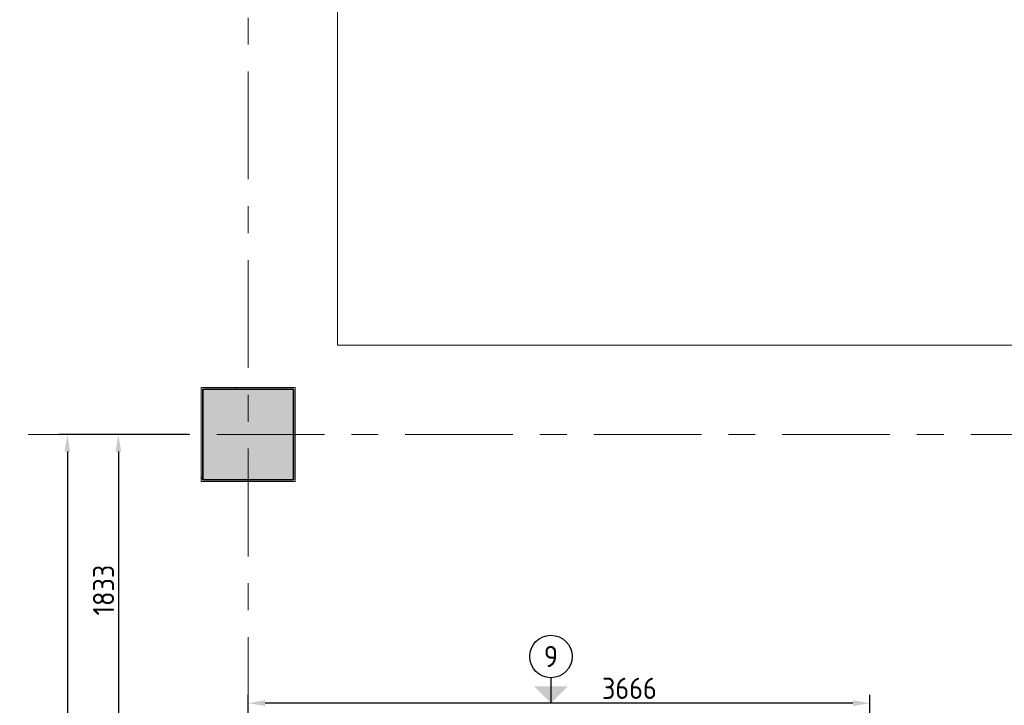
# Model space of a CAD drawing. Extents: x 3165 to 57695, y -7842 to 39081.
# Tile 12 of 248: x 8670 to 14475, y 23233 to 27274. Entities that reach past the tile are written whole.
import ezdxf
from ezdxf.enums import TextEntityAlignment as Align

# ---------------------------------------------------------------- set-up
doc = ezdxf.new("R2010")
doc.units = 0
doc.header["$LTSCALE"] = 50
doc.header["$PDSIZE"] = -5
doc.linetypes.add('Onderlegger 3e verdieping$0$stramien', pattern=[22.225, 12.7, -3.175, 3.175, -3.175])
doc.layers.get('0').update_dxf_attribs({"linetype": 'CONTINUOUS'})
doc.layers.get('DEFPOINTS').update_dxf_attribs({"linetype": 'CONTINUOUS'})
for name, color, linetype in [('AS-L38--', 7, 'CONTINUOUS'), ('AS-M38--_F123--_Wandlengte', 1, 'CONTINUOUS'), ('AS-T38--_F-23--', 7, 'CONTINUOUS')]:
    doc.layers.add(name, color=color, linetype=linetype)
for name, color, linetype, lineweight in [('Onderlegger 3e verdieping$0$A-FLOR-OTLN', 8, 'CONTINUOUS', 18), ('Onderlegger 3e verdieping$0$A-GENM', 8, 'CONTINUOUS', 18), ('Onderlegger 3e verdieping$0$S-COLS', 8, 'CONTINUOUS', 18), ('Onderlegger 3e verdieping$0$S-GRID', 8, 'CONTINUOUS', 18)]:
    doc.layers.add(name, color=color, linetype=linetype, lineweight=lineweight)
doc.styles.get("Standard").update_dxf_attribs({"font": 'isocp.shx'})
doc.dimstyles.new('CWall_F2_Wandlengte', dxfattribs={"dimscale": 50, "dimtxt": 2.5, "dimasz": 2, "dimexe": 1, "dimexo": 1, "dimgap": 0.5, "dimtad": 1, "dimdec": 0, "dimdsep": 46, "dimtxsty": 'Standard', "dimcen": 2.5, "dimclrt": 2, "dimadec": 0, "dimazin": 0, "dimtfac": 1, "dimtdec": 0, "dimtix": 1, "dimtmove": 2, "dimatfit": 0, "dimfxl": 0, "dimtolj": 1, "dimtzin": 0, "dimarcsym": 0})

# ---------------------------------------------------------------- blocks, each defined once
blk = doc.blocks.new('Onderlegger 3e verdieping$0$42_KA leemstuc betonkolomafwerking - Type-V29-Plotview 3e Verdieping - schaal 1 op 100')
at = {"layer": 'Onderlegger 3e verdieping$0$A-GENM'}
h = blk.add_hatch(dxfattribs=at)
h.set_pattern_fill('FP_123', color=256, style=0, pattern_type=2)
h.set_pattern_definition([(0, (-10016.6, -24828.2), (406.4, 101.6), [33.528, -271.272, 33.528, -1896.872]), (0, (-10016.6, -24828.2), (406.4, 101.6), [-338.328, -271.272, 33.528, -576.072, -1016]), (0, (-10016.6, -24828.2), (406.4, 101.6), [-1219.2, 33.528, -271.272, 33.528, -677.672]), (0, (-10016.6, -24828.2), (406.4, 101.6), [-1557.528, -169.672, 33.528, -474.472]), (120, (-9864.2, -24777.4), (-291.1882, 301.15272), [33.528, -271.272, 33.528, -1896.872]), (120, (-9864.2, -24777.4), (-291.1882, 301.15272), [-338.328, -271.272, 33.528, -576.072, -1016]), (120, (-9864.2, -24777.4), (-291.1882, 301.15272), [-1219.2, 33.528, -271.272, 33.528, -677.672]), (120, (-9864.2, -24777.4), (-291.1882, 301.15272), [-1557.528, -169.672, 33.528, -474.472]), (240, (-9813.4, -24574.2), (-115.2118, -402.75272), [33.528, -271.272, 33.528, -1896.872]), (240, (-9813.4, -24574.2), (-115.2118, -402.75272), [-338.328, -271.272, 33.528, -576.072, -1016]), (240, (-9813.4, -24574.2), (-115.2118, -402.75272), [-1219.2, 33.528, -271.272, 33.528, -677.672]), (240, (-9813.4, -24574.2), (-115.2118, -402.75272), [-1557.528, -169.672, 33.528, -474.472])])
h.paths.add_polyline_path([(277, -277), (277, 277), (-277, 277), (-277, -277)], flags=0)
h.paths.add_polyline_path([(-267, -267), (-267, 267), (267, 267), (267, -267)], flags=0)
for p, q in [((277, 277), (-277, 277)), ((-277, 277), (-277, -277)), ((-267, 267), (267, 267)), ((-267, -267), (-267, 267)), ((267, 267), (267, -267)), ((277, -277), (277, 277)), ((-277, -277), (277, -277)), ((267, -267), (-267, -267))]:
    blk.add_line(p, q, dxfattribs=at)
blk = doc.blocks.new('Onderlegger 3e verdieping')
at = {"layer": 'Onderlegger 3e verdieping$0$S-COLS', "lineweight": 5}
blk.add_hatch(color=256, dxfattribs=at).paths.add_polyline_path([(10283.6, 24561.2), (10283.6, 25095.2), (9749.6, 25095.2), (9749.6, 24561.2)], flags=0)
at = {"layer": 'Onderlegger 3e verdieping$0$A-FLOR-OTLN'}
for p, q in [((10543.6, 25355.2), (10543.6, 29801.2)), ((20806.6, 25355.2), (10543.6, 25355.2))]:
    blk.add_line(p, q, dxfattribs=at)
at = {"layer": 'Onderlegger 3e verdieping$0$S-COLS', "lineweight": 35}
for p, q in [((10283.6, 25095.2), (9749.6, 25095.2)), ((9749.6, 25095.2), (9749.6, 24561.2)), ((10283.6, 24561.2), (10283.6, 25095.2)), ((9749.6, 24561.2), (10283.6, 24561.2))]:
    blk.add_line(p, q, dxfattribs=at)
at = {"layer": 'Onderlegger 3e verdieping$0$S-GRID', "linetype": 'Onderlegger 3e verdieping$0$stramien'}
for p, q in [((10016.6, 38080.6), (10016.6, 16252.6)), ((3164.6, 24828.2), (56107.8, 24828.2))]:
    blk.add_line(p, q, dxfattribs=at)
at = {"layer": 'Onderlegger 3e verdieping$0$A-GENM'}
blk.add_blockref('Onderlegger 3e verdieping$0$42_KA leemstuc betonkolomafwerking - Type-V29-Plotview 3e Verdieping - schaal 1 op 100', (10016.6, 24828.2), dxfattribs=at)
blk = doc.blocks.new('WandNr2-_CTA01')
at = {"layer": 'AS-T38--_F-23--', "color": 0, "linetype": 'ByBlock'}
blk.add_line((0, -5), (0, -2), dxfattribs=at)
blk.add_circle((0, -7.5), 2.5, dxfattribs=at)
blk.add_solid([(0, -2), (2, -4), (-2, -4)], dxfattribs=at)
blk.add_attdef('WANDNR', text='', height=2.5, dxfattribs=at).set_placement((0, -7.5), align=Align.MIDDLE)
blk = doc.blocks.new('*D374')
at = {"layer": 'AS-M38--_F123--_Wandlengte', "color": 0, "lineweight": -2}
for p, q in [((9666.7, 24828.2), (9202.1, 24828.2)), ((9252.1, 24728.2), (9252.1, 23095.2)), ((9475.4, 22995.2), (9202.1, 22995.2))]:
    blk.add_line(p, q, dxfattribs=at)
at = {"layer": 'AS-M38--_F123--_Wandlengte', "color": 0}
for points in [[(9235.4, 24728.2), (9268.8, 24728.2), (9252.1, 24828.2)], [(9235.4, 23095.2), (9268.8, 23095.2), (9252.1, 22995.2)]]:
    blk.add_solid(points, dxfattribs=at)
at = {"layer": 'DEFPOINTS', "color": 0}
for p in [(9716.7, 24828.2), (9252.1, 22995.2), (9525.4, 22995.2)]:
    blk.add_point(p, dxfattribs=at)
at = {"layer": 'AS-M38--_F123--_Wandlengte', "color": 2, "insert": (9164.6, 23911.7), "char_height": 125, "attachment_point": 5, "rotation": 90}
blk.add_mtext('\\A1;1833', dxfattribs=at)
blk = doc.blocks.new('*D375')
at = {"layer": 'AS-M38--_F123--_Wandlengte', "color": 0, "lineweight": -2}
for p, q in [((9384.4, 24828.2), (8901.3, 24828.2)), ((8951.3, 24728.2), (8951.3, 19578.2)), ((9384.4, 19478.2), (8901.3, 19478.2))]:
    blk.add_line(p, q, dxfattribs=at)
at = {"layer": 'AS-M38--_F123--_Wandlengte', "color": 0}
for points in [[(8934.6, 24728.2), (8967.9, 24728.2), (8951.3, 24828.2)], [(8934.6, 19578.2), (8967.9, 19578.2), (8951.3, 19478.2)]]:
    blk.add_solid(points, dxfattribs=at)
at = {"layer": 'DEFPOINTS', "color": 0}
for p in [(9434.4, 24828.2), (8951.3, 19478.2), (9434.4, 19478.2)]:
    blk.add_point(p, dxfattribs=at)
at = {"layer": 'AS-M38--_F123--_Wandlengte', "color": 2, "insert": (8863.8, 22153.2), "char_height": 125, "attachment_point": 5, "rotation": 90}
blk.add_mtext('\\A1;5350', dxfattribs=at)
blk = doc.blocks.new('*D479')
at = {"layer": 'AS-M38--_F123--_Wandlengte', "color": 0, "lineweight": -2}
for p, q in [((10016.6, 23045.2), (10016.6, 23295.2)), ((13682.6, 23045.2), (13682.6, 23295.2)), ((13582.6, 23245.2), (10116.6, 23245.2))]:
    blk.add_line(p, q, dxfattribs=at)
at = {"layer": 'AS-M38--_F123--_Wandlengte', "color": 0}
for points in [[(10116.6, 23261.9), (10116.6, 23228.5), (10016.6, 23245.2)], [(13582.6, 23261.9), (13582.6, 23228.5), (13682.6, 23245.2)]]:
    blk.add_solid(points, dxfattribs=at)
at = {"layer": 'DEFPOINTS', "color": 0}
for p in [(10016.6, 23245.2), (10016.6, 22995.2), (13682.6, 22995.2)]:
    blk.add_point(p, dxfattribs=at)
at = {"layer": 'AS-M38--_F123--_Wandlengte', "color": 2, "insert": (12264.6, 23332.7), "char_height": 125, "attachment_point": 5, "rotation": 359.99984}
blk.add_mtext('\\A1;3666', dxfattribs=at)

msp = doc.modelspace()

# ---------------------------------------------------------------- block references
msp.add_blockref('Onderlegger 3e verdieping', (0, 0))
at = {"layer": 'AS-L38--'}
ref = msp.add_blockref('WandNr2-_CTA01', (11802.1, 23145.2), dxfattribs=dict(at, xscale=50, yscale=50, zscale=50, rotation=180))
ref.add_attrib('WANDNR', '9', dxfattribs={"layer": 'AS-T38--_F-23--', "color": 0, "linetype": 'ByBlock', "height": 125}).set_placement((11802.1, 23520.2), align=Align.MIDDLE)

# ---------------------------------------------------------------- dimensions: what is measured, and where the dimension line sits
at = {"layer": 'AS-M38--_F123--_Wandlengte'}
for base, p1, p2, picture, middle in [((8951.3, 19478.2), (9434.4, 24828.2), (9434.4, 19478.2), '*D375', (8863.8, 22153.2)), ((9252.1, 22995.2), (9716.7, 24828.2), (9525.4, 22995.2), '*D374', (9164.6, 23911.7))]:
    dim = msp.add_linear_dim(base=base, p1=p1, p2=p2, angle=90, dimstyle='CWall_F2_Wandlengte', dxfattribs=at)
    dim.commit()
    dim.dimension.update_dxf_attribs({"geometry": picture, "text_midpoint": middle})
dim = msp.add_linear_dim(base=(10016.6, 23245.2), p1=(13682.6, 22995.2), p2=(10016.6, 22995.2), angle=179.99984, dimstyle='CWall_F2_Wandlengte', dxfattribs=at)
dim.commit()
dim.dimension.update_dxf_attribs({"geometry": '*D479', "text_midpoint": (12264.6, 23332.7), "dimtype": 161})

doc.saveas('drawing.dxf')
